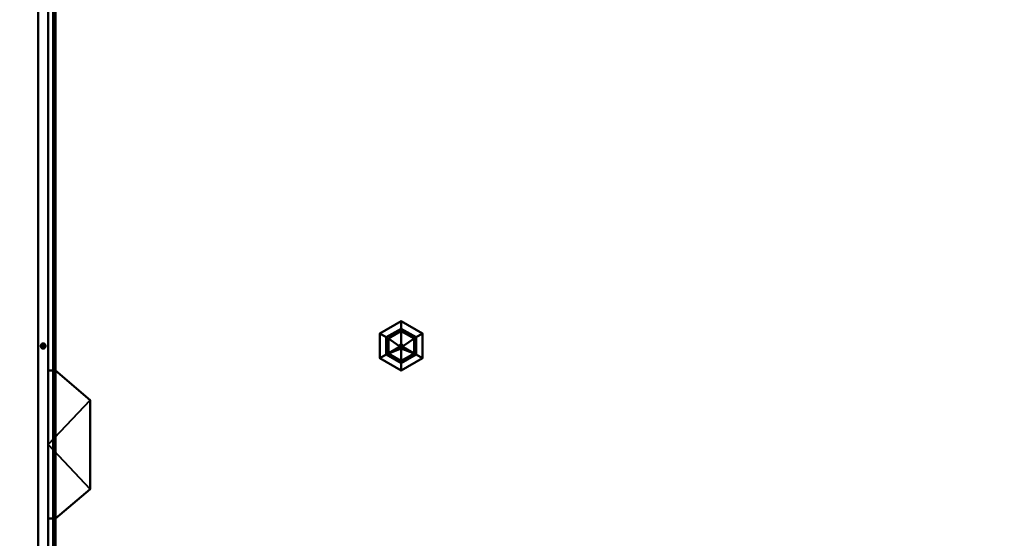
# Model space of a CAD drawing. Header units: millimetres. Extents: x -2000 to 2000, y -2000 to 2000.
# Tile 2 of 7: x -383 to 16, y -38 to 172. Entities that reach past the tile are written whole.
import ezdxf

# ---------------------------------------------------------------- set-up
doc = ezdxf.new("R2010")
doc.units = ezdxf.units.MM
doc.layers.add('A-CLNG', color=13, linetype='Continuous', lineweight=60)
doc.layers.add('E-LITE-EQPM', color=33, linetype='Continuous', lineweight=40)

# ---------------------------------------------------------------- blocks, each defined once
blk = doc.blocks.new('FamilyGeomCombination_9514-View 1')
at = {"layer": 'E-LITE-EQPM'}
mesh = blk.add_polyface(dxfattribs=at)
corners = [(-371, -275, 3796), (-367.73, -299.85, 3796), (-358.14, -323, 3796), (-342.88, -342.88, 3796), (-323, -358.14, 3796), (-299.85, -367.73, 3796), (-275, -371, 3796), (275, -371, 3796), (299.85, -367.73, 3796), (323, -358.14, 3796), (342.88, -342.88, 3796), (358.14, -323, 3796), (367.73, -299.85, 3796), (371, -275, 3796), (371, 275, 3796), (367.73, 299.85, 3796), (358.14, 323, 3796), (342.88, 342.88, 3796), (323, 358.14, 3796), (299.85, 367.73, 3796), (275, 371, 3796), (-275, 371, 3796), (-299.85, 367.73, 3796), (-323, 358.14, 3796), (-342.88, 342.88, 3796), (-358.14, 323, 3796), (-367.73, 299.85, 3796), (-371, 275, 3796), (-275, 368, 3796), (275, 368, 3796), (299.07, 364.83, 3796), (321.5, 355.54, 3796), (340.76, 340.76, 3796), (355.54, 321.5, 3796), (364.83, 299.07, 3796), (368, 275, 3796), (368, -275, 3796), (364.83, -299.07, 3796), (355.54, -321.5, 3796), (340.76, -340.76, 3796), (321.5, -355.54, 3796), (299.07, -364.83, 3796), (275, -368, 3796), (-275, -368, 3796), (-299.07, -364.83, 3796), (-321.5, -355.54, 3796), (-340.76, -340.76, 3796), (-355.54, -321.5, 3796), (-364.83, -299.07, 3796), (-368, -275, 3796), (-368, 275, 3796), (-364.83, 299.07, 3796), (-355.54, 321.5, 3796), (-340.76, 340.76, 3796), (-321.5, 355.54, 3796), (-299.07, 364.83, 3796)]
mesh.append_faces([[corners[k] for k in face] for face in [(14, 35, 36, 13), (30, 19, 20, 29), (18, 31, 32, 17), (31, 18, 19, 30), (13, 36, 37, 12), (38, 11, 12, 37), (39, 10, 11, 38), (7, 42, 43, 6), (25, 52, 53, 24), (52, 25, 26, 51), (51, 26, 27, 50), (4, 45, 46, 3), (45, 4, 5, 44), (6, 43, 44, 5)]], dxfattribs={"vtx0": -1, "vtx2": -1})
mesh.append_faces([[corners[k] for k in face] for face in [(32, 33, 16, 17), (15, 16, 33, 34), (34, 35, 14, 15), (28, 29, 20, 21), (39, 40, 9, 10), (8, 9, 40, 41), (7, 8, 41, 42), (55, 28, 21, 22), (54, 55, 22, 23), (53, 54, 23, 24), (49, 50, 27, 0), (48, 49, 0, 1), (2, 3, 46, 47), (1, 2, 47, 48)]], dxfattribs={"vtx1": -1, "vtx3": -1})
mesh = blk.add_polyface(dxfattribs=at)
corners = [(-371, -275, 3774), (-371, 275, 3774), (-367.73, 299.85, 3774), (-358.14, 323, 3774), (-342.88, 342.88, 3774), (-323, 358.14, 3774), (-299.85, 367.73, 3774), (-275, 371, 3774), (275, 371, 3774), (299.85, 367.73, 3774), (323, 358.14, 3774), (342.88, 342.88, 3774), (358.14, 323, 3774), (367.73, 299.85, 3774), (371, 275, 3774), (371, -275, 3774), (367.73, -299.85, 3774), (358.14, -323, 3774), (342.88, -342.88, 3774), (323, -358.14, 3774), (299.85, -367.73, 3774), (275, -371, 3774), (-275, -371, 3774), (-299.85, -367.73, 3774), (-323, -358.14, 3774), (-342.88, -342.88, 3774), (-358.14, -323, 3774), (-367.73, -299.85, 3774), (-275, 368, 3774), (-299.07, 364.83, 3774), (-321.5, 355.54, 3774), (-340.76, 340.76, 3774), (-355.54, 321.5, 3774), (-364.83, 299.07, 3774), (-368, 275, 3774), (-368, -275, 3774), (-364.83, -299.07, 3774), (-355.54, -321.5, 3774), (-340.76, -340.76, 3774), (-321.5, -355.54, 3774), (-299.07, -364.83, 3774), (-275, -368, 3774), (275, -368, 3774), (299.07, -364.83, 3774), (321.5, -355.54, 3774), (340.76, -340.76, 3774), (355.54, -321.5, 3774), (364.83, -299.07, 3774), (368, -275, 3774), (368, 275, 3774), (364.83, 299.07, 3774), (355.54, 321.5, 3774), (340.76, 340.76, 3774), (321.5, 355.54, 3774), (299.07, 364.83, 3774), (275, 368, 3774)]
mesh.append_faces([[corners[k] for k in face] for face in [(1, 34, 35, 0), (29, 6, 7, 28), (5, 30, 31, 4), (30, 5, 6, 29), (0, 35, 36, 27), (37, 26, 27, 36), (38, 25, 26, 37), (22, 41, 42, 21), (12, 51, 52, 11), (51, 12, 13, 50), (50, 13, 14, 49), (19, 44, 45, 18), (44, 19, 20, 43), (21, 42, 43, 20)]], dxfattribs={"vtx0": -1, "vtx2": -1})
mesh.append_faces([[corners[k] for k in face] for face in [(31, 32, 3, 4), (2, 3, 32, 33), (33, 34, 1, 2), (55, 28, 7, 8), (38, 39, 24, 25), (23, 24, 39, 40), (22, 23, 40, 41), (54, 55, 8, 9), (53, 54, 9, 10), (52, 53, 10, 11), (48, 49, 14, 15), (47, 48, 15, 16), (17, 18, 45, 46), (16, 17, 46, 47)]], dxfattribs={"vtx1": -1, "vtx3": -1})
mesh = blk.add_polyface(dxfattribs=at)
corners = [(-369, 275, 3795), (-365.8, 299.33, 3795), (-356.41, 322, 3795), (-341.47, 341.47, 3795), (-322, 356.41, 3795), (-299.33, 365.8, 3795), (-275, 369, 3795), (275, 369, 3795), (299.33, 365.8, 3795), (322, 356.41, 3795), (341.47, 341.47, 3795), (356.41, 322, 3795), (365.8, 299.33, 3795), (369, 275, 3795), (369, -275, 3795), (365.8, -299.33, 3795), (356.41, -322, 3795), (341.47, -341.47, 3795), (322, -356.41, 3795), (299.33, -365.8, 3795), (275, -369, 3795), (-275, -369, 3795), (-299.33, -365.8, 3795), (-322, -356.41, 3795), (-341.47, -341.47, 3795), (-356.41, -322, 3795), (-365.8, -299.33, 3795), (-369, -275, 3795), (275, 368, 3795), (-275, 368, 3795), (-299.07, 364.83, 3795), (-321.5, 355.54, 3795), (-340.76, 340.76, 3795), (-355.54, 321.5, 3795), (-364.83, 299.07, 3795), (-368, 275, 3795), (-368, -275, 3795), (-364.83, -299.07, 3795), (-355.54, -321.5, 3795), (-340.76, -340.76, 3795), (-321.5, -355.54, 3795), (-299.07, -364.83, 3795), (-275, -368, 3795), (275, -368, 3795), (299.07, -364.83, 3795), (321.5, -355.54, 3795), (340.76, -340.76, 3795), (355.54, -321.5, 3795), (364.83, -299.07, 3795), (368, -275, 3795), (368, 275, 3795), (364.83, 299.07, 3795), (355.54, 321.5, 3795), (340.76, 340.76, 3795), (321.5, 355.54, 3795), (299.07, 364.83, 3795)]
mesh.append_faces([[corners[k] for k in face] for face in [(25, 38, 39, 24), (38, 25, 26, 37), (27, 36, 37, 26), (21, 42, 43, 20), (4, 31, 32, 3), (31, 4, 5, 30), (30, 5, 6, 29), (20, 43, 44, 19), (19, 44, 45, 18), (18, 45, 46, 17), (14, 49, 50, 13), (13, 50, 51, 12), (53, 10, 11, 52), (52, 11, 12, 51)]], dxfattribs={"vtx0": -1, "vtx2": -1})
mesh.append_faces([[corners[k] for k in face] for face in [(35, 36, 27, 0), (21, 22, 41, 42), (39, 40, 23, 24), (22, 23, 40, 41), (34, 35, 0, 1), (1, 2, 33, 34), (2, 3, 32, 33), (28, 29, 6, 7), (46, 47, 16, 17), (15, 16, 47, 48), (14, 15, 48, 49), (53, 54, 9, 10), (8, 9, 54, 55), (55, 28, 7, 8)]], dxfattribs={"vtx1": -1, "vtx3": -1})
mesh = blk.add_polyface(dxfattribs=at)
corners = [(-369, 275, 3775), (-369, -275, 3775), (-365.8, -299.33, 3775), (-356.41, -322, 3775), (-341.47, -341.47, 3775), (-322, -356.41, 3775), (-299.33, -365.8, 3775), (-275, -369, 3775), (275, -369, 3775), (299.33, -365.8, 3775), (322, -356.41, 3775), (341.47, -341.47, 3775), (356.41, -322, 3775), (365.8, -299.33, 3775), (369, -275, 3775), (369, 275, 3775), (365.8, 299.33, 3775), (356.41, 322, 3775), (341.47, 341.47, 3775), (322, 356.41, 3775), (299.33, 365.8, 3775), (275, 369, 3775), (-275, 369, 3775), (-299.33, 365.8, 3775), (-322, 356.41, 3775), (-341.47, 341.47, 3775), (-356.41, 322, 3775), (-365.8, 299.33, 3775), (-275, 368, 3775), (275, 368, 3775), (299.07, 364.83, 3775), (321.5, 355.54, 3775), (340.76, 340.76, 3775), (355.54, 321.5, 3775), (364.83, 299.07, 3775), (368, 275, 3775), (368, -275, 3775), (364.83, -299.07, 3775), (355.54, -321.5, 3775), (340.76, -340.76, 3775), (321.5, -355.54, 3775), (299.07, -364.83, 3775), (275, -368, 3775), (-275, -368, 3775), (-299.07, -364.83, 3775), (-321.5, -355.54, 3775), (-340.76, -340.76, 3775), (-355.54, -321.5, 3775), (-364.83, -299.07, 3775), (-368, -275, 3775), (-368, 275, 3775), (-364.83, 299.07, 3775), (-355.54, 321.5, 3775), (-340.76, 340.76, 3775), (-321.5, 355.54, 3775), (-299.07, 364.83, 3775)]
mesh.append_faces([[corners[k] for k in face] for face in [(12, 38, 39, 11), (38, 12, 13, 37), (14, 36, 37, 13), (8, 42, 43, 7), (19, 31, 32, 18), (31, 19, 20, 30), (30, 20, 21, 29), (7, 43, 44, 6), (6, 44, 45, 5), (5, 45, 46, 4), (1, 49, 50, 0), (0, 50, 51, 27), (53, 25, 26, 52), (52, 26, 27, 51)]], dxfattribs={"vtx0": -1, "vtx2": -1})
mesh.append_faces([[corners[k] for k in face] for face in [(35, 36, 14, 15), (8, 9, 41, 42), (39, 40, 10, 11), (9, 10, 40, 41), (34, 35, 15, 16), (16, 17, 33, 34), (17, 18, 32, 33), (28, 29, 21, 22), (46, 47, 3, 4), (2, 3, 47, 48), (1, 2, 48, 49), (53, 54, 24, 25), (23, 24, 54, 55), (55, 28, 22, 23)]], dxfattribs={"vtx1": -1, "vtx3": -1})
mesh = blk.add_polyface(dxfattribs=at)
corners = [(-371, -275, 3796), (-371, 275, 3796), (-371, 275, 3774), (-371, -275, 3774)]
mesh.append_faces([[corners[k] for k in face] for face in [(0, 1, 2, 3)]])
mesh = blk.add_polyface(dxfattribs=at)
corners = [(-369, 275, 3795), (-369, -275, 3795), (-369, -275, 3775), (-369, 275, 3775)]
mesh.append_faces([[corners[k] for k in face] for face in [(0, 1, 2, 3)]])
mesh = blk.add_polyface(dxfattribs=at)
corners = [(-368, 275, 3796), (-368, -275, 3796), (-368, -275, 3795), (-368, 275, 3795), (-368, -275, 3774), (-368, 275, 3774), (-368, 275, 3775), (-368, -275, 3775)]
mesh.append_faces([[corners[k] for k in face] for face in [(3, 0, 1, 2), (6, 7, 4, 5)]])

msp = doc.modelspace()

# ---------------------------------------------------------------- block references
at = {"layer": 'E-LITE-EQPM'}
msp.add_blockref('FamilyGeomCombination_9514-View 1', (0, 0), dxfattribs=at)

# ---------------------------------------------------------------- meshes
at = {"layer": 'A-CLNG'}
mesh = msp.add_polyface(dxfattribs=at)
corners = [(2000, 2000, 5800), (-2000, 2000, 5800), (-2000, -2000, 5800), (2000, -2000, 5800)]
mesh.append_faces([[corners[k] for k in face] for face in [(1, 2, 3, 0)]])
at = {"layer": 'E-LITE-EQPM'}
mesh = msp.add_polyface(dxfattribs=at)
corners = [(275, 375, 3800), (-275, 375, 3800), (-300.88, 371.59, 3800), (-325, 361.6, 3800), (-345.71, 345.71, 3800), (-361.6, 325, 3800), (-371.59, 300.88, 3800), (-375, 275, 3800), (-375, -275, 3800), (-371.59, -300.88, 3800), (-361.6, -325, 3800), (-345.71, -345.71, 3800), (-325, -361.6, 3800), (-300.88, -371.59, 3800), (-275, -375, 3800), (275, -375, 3800), (300.88, -371.59, 3800), (325, -361.6, 3800), (345.71, -345.71, 3800), (361.6, -325, 3800), (371.59, -300.88, 3800), (375, -275, 3800), (375, 275, 3800), (371.59, 300.88, 3800), (361.6, 325, 3800), (345.71, 345.71, 3800), (325, 361.6, 3800), (300.88, 371.59, 3800), (275, 371, 3800), (299.85, 367.73, 3800), (323, 358.14, 3800), (342.88, 342.88, 3800), (358.14, 323, 3800), (367.73, 299.85, 3800), (371, 275, 3800), (371, -275, 3800), (367.73, -299.85, 3800), (358.14, -323, 3800), (342.88, -342.88, 3800), (323, -358.14, 3800), (299.85, -367.73, 3800), (275, -371, 3800), (-275, -371, 3800), (-299.85, -367.73, 3800), (-323, -358.14, 3800), (-342.88, -342.88, 3800), (-358.14, -323, 3800), (-367.73, -299.85, 3800), (-371, -275, 3800), (-371, 275, 3800), (-367.73, 299.85, 3800), (-358.14, 323, 3800), (-342.88, 342.88, 3800), (-323, 358.14, 3800), (-299.85, 367.73, 3800), (-275, 371, 3800)]
mesh.append_faces([[corners[k] for k in face] for face in [(22, 34, 35, 21), (29, 27, 0, 28), (26, 30, 31, 25), (30, 26, 27, 29), (21, 35, 36, 20), (37, 19, 20, 36), (38, 18, 19, 37), (15, 41, 42, 14), (5, 51, 52, 4), (51, 5, 6, 50), (7, 49, 50, 6), (12, 44, 45, 11), (44, 12, 13, 43), (14, 42, 43, 13)]], dxfattribs={"vtx0": -1, "vtx2": -1})
mesh.append_faces([[corners[k] for k in face] for face in [(31, 32, 24, 25), (23, 24, 32, 33), (22, 23, 33, 34), (55, 28, 0, 1), (38, 39, 17, 18), (16, 17, 39, 40), (15, 16, 40, 41), (54, 55, 1, 2), (53, 54, 2, 3), (52, 53, 3, 4), (48, 49, 7, 8), (47, 48, 8, 9), (10, 11, 45, 46), (9, 10, 46, 47)]], dxfattribs={"vtx1": -1, "vtx3": -1})
mesh = msp.add_polyface(dxfattribs=at)
corners = [(275, 375, 3770), (300.88, 371.59, 3770), (325, 361.6, 3770), (345.71, 345.71, 3770), (361.6, 325, 3770), (371.59, 300.88, 3770), (375, 275, 3770), (375, -275, 3770), (371.59, -300.88, 3770), (361.6, -325, 3770), (345.71, -345.71, 3770), (325, -361.6, 3770), (300.88, -371.59, 3770), (275, -375, 3770), (-275, -375, 3770), (-300.88, -371.59, 3770), (-325, -361.6, 3770), (-345.71, -345.71, 3770), (-361.6, -325, 3770), (-371.59, -300.88, 3770), (-375, -275, 3770), (-375, 275, 3770), (-371.59, 300.88, 3770), (-361.6, 325, 3770), (-345.71, 345.71, 3770), (-325, 361.6, 3770), (-300.88, 371.59, 3770), (-275, 375, 3770), (275, 371, 3770), (-275, 371, 3770), (-299.85, 367.73, 3770), (-323, 358.14, 3770), (-342.88, 342.88, 3770), (-358.14, 323, 3770), (-367.73, 299.85, 3770), (-371, 275, 3770), (-371, -275, 3770), (-367.73, -299.85, 3770), (-358.14, -323, 3770), (-342.88, -342.88, 3770), (-323, -358.14, 3770), (-299.85, -367.73, 3770), (-275, -371, 3770), (275, -371, 3770), (299.85, -367.73, 3770), (323, -358.14, 3770), (342.88, -342.88, 3770), (358.14, -323, 3770), (367.73, -299.85, 3770), (371, -275, 3770), (371, 275, 3770), (367.73, 299.85, 3770), (358.14, 323, 3770), (342.88, 342.88, 3770), (323, 358.14, 3770), (299.85, 367.73, 3770)]
mesh.append_faces([[corners[k] for k in face] for face in [(21, 35, 36, 20), (30, 26, 27, 29), (25, 31, 32, 24), (31, 25, 26, 30), (20, 36, 37, 19), (38, 18, 19, 37), (39, 17, 18, 38), (14, 42, 43, 13), (4, 52, 53, 3), (52, 4, 5, 51), (6, 50, 51, 5), (11, 45, 46, 10), (45, 11, 12, 44), (13, 43, 44, 12)]], dxfattribs={"vtx0": -1, "vtx2": -1})
mesh.append_faces([[corners[k] for k in face] for face in [(32, 33, 23, 24), (22, 23, 33, 34), (21, 22, 34, 35), (28, 29, 27, 0), (39, 40, 16, 17), (15, 16, 40, 41), (14, 15, 41, 42), (55, 28, 0, 1), (54, 55, 1, 2), (53, 54, 2, 3), (49, 50, 6, 7), (48, 49, 7, 8), (9, 10, 46, 47), (8, 9, 47, 48)]], dxfattribs={"vtx1": -1, "vtx3": -1})
mesh = msp.add_polyface(dxfattribs=at)
corners = [(-275, 369, 3795), (-299.33, 365.8, 3795), (-322, 356.41, 3795), (-341.47, 341.47, 3795), (-356.41, 322, 3795), (-365.8, 299.33, 3795), (-369, 275, 3795), (-369, -275, 3795), (-365.8, -299.33, 3795), (-356.41, -322, 3795), (-341.47, -341.47, 3795), (-322, -356.41, 3795), (-299.33, -365.8, 3795), (-275, -369, 3795), (275, -369, 3795), (299.33, -365.8, 3795), (322, -356.41, 3795), (341.47, -341.47, 3795), (356.41, -322, 3795), (365.8, -299.33, 3795), (369, -275, 3795), (369, 275, 3795), (365.8, 299.33, 3795), (356.41, 322, 3795), (341.47, 341.47, 3795), (322, 356.41, 3795), (299.33, 365.8, 3795), (275, 369, 3795), (-368, 275, 3795), (-364.83, 299.07, 3795), (-355.54, 321.5, 3795), (-340.76, 340.76, 3795), (-321.5, 355.54, 3795), (-299.07, 364.83, 3795), (-275, 368, 3795), (275, 368, 3795), (299.07, 364.83, 3795), (321.5, 355.54, 3795), (340.76, 340.76, 3795), (355.54, 321.5, 3795), (364.83, 299.07, 3795), (368, 275, 3795), (368, -275, 3795), (364.83, -299.07, 3795), (355.54, -321.5, 3795), (340.76, -340.76, 3795), (321.5, -355.54, 3795), (299.07, -364.83, 3795), (275, -368, 3795), (-275, -368, 3795), (-299.07, -364.83, 3795), (-321.5, -355.54, 3795), (-340.76, -340.76, 3795), (-355.54, -321.5, 3795), (-364.83, -299.07, 3795), (-368, -275, 3795)]
mesh.append_faces([[corners[k] for k in face] for face in [(21, 41, 42, 20), (36, 26, 27, 35), (25, 37, 38, 24), (37, 25, 26, 36), (20, 42, 43, 19), (44, 18, 19, 43), (45, 17, 18, 44), (14, 48, 49, 13), (4, 30, 31, 3), (30, 4, 5, 29), (29, 5, 6, 28), (11, 51, 52, 10), (51, 11, 12, 50), (13, 49, 50, 12)]], dxfattribs={"vtx0": -1, "vtx2": -1})
mesh.append_faces([[corners[k] for k in face] for face in [(38, 39, 23, 24), (22, 23, 39, 40), (40, 41, 21, 22), (34, 35, 27, 0), (45, 46, 16, 17), (15, 16, 46, 47), (14, 15, 47, 48), (33, 34, 0, 1), (32, 33, 1, 2), (31, 32, 2, 3), (55, 28, 6, 7), (54, 55, 7, 8), (9, 10, 52, 53), (8, 9, 53, 54)]], dxfattribs={"vtx1": -1, "vtx3": -1})
mesh = msp.add_polyface(dxfattribs=at)
corners = [(-275, 369, 3775), (275, 369, 3775), (299.33, 365.8, 3775), (322, 356.41, 3775), (341.47, 341.47, 3775), (356.41, 322, 3775), (365.8, 299.33, 3775), (369, 275, 3775), (369, -275, 3775), (365.8, -299.33, 3775), (356.41, -322, 3775), (341.47, -341.47, 3775), (322, -356.41, 3775), (299.33, -365.8, 3775), (275, -369, 3775), (-275, -369, 3775), (-299.33, -365.8, 3775), (-322, -356.41, 3775), (-341.47, -341.47, 3775), (-356.41, -322, 3775), (-365.8, -299.33, 3775), (-369, -275, 3775), (-369, 275, 3775), (-365.8, 299.33, 3775), (-356.41, 322, 3775), (-341.47, 341.47, 3775), (-322, 356.41, 3775), (-299.33, 365.8, 3775), (-368, 275, 3775), (-368, -275, 3775), (-364.83, -299.07, 3775), (-355.54, -321.5, 3775), (-340.76, -340.76, 3775), (-321.5, -355.54, 3775), (-299.07, -364.83, 3775), (-275, -368, 3775), (275, -368, 3775), (299.07, -364.83, 3775), (321.5, -355.54, 3775), (340.76, -340.76, 3775), (355.54, -321.5, 3775), (364.83, -299.07, 3775), (368, -275, 3775), (368, 275, 3775), (364.83, 299.07, 3775), (355.54, 321.5, 3775), (340.76, 340.76, 3775), (321.5, 355.54, 3775), (299.07, 364.83, 3775), (275, 368, 3775), (-275, 368, 3775), (-299.07, 364.83, 3775), (-321.5, 355.54, 3775), (-340.76, 340.76, 3775), (-355.54, 321.5, 3775), (-364.83, 299.07, 3775)]
mesh.append_faces([[corners[k] for k in face] for face in [(22, 28, 29, 21), (51, 27, 0, 50), (26, 52, 53, 25), (52, 26, 27, 51), (21, 29, 30, 20), (31, 19, 20, 30), (32, 18, 19, 31), (15, 35, 36, 14), (5, 45, 46, 4), (45, 5, 6, 44), (44, 6, 7, 43), (12, 38, 39, 11), (38, 12, 13, 37), (14, 36, 37, 13)]], dxfattribs={"vtx0": -1, "vtx2": -1})
mesh.append_faces([[corners[k] for k in face] for face in [(53, 54, 24, 25), (23, 24, 54, 55), (55, 28, 22, 23), (49, 50, 0, 1), (32, 33, 17, 18), (16, 17, 33, 34), (15, 16, 34, 35), (48, 49, 1, 2), (47, 48, 2, 3), (46, 47, 3, 4), (42, 43, 7, 8), (41, 42, 8, 9), (10, 11, 39, 40), (9, 10, 40, 41)]], dxfattribs={"vtx1": -1, "vtx3": -1})
mesh = msp.add_polyface(dxfattribs=at)
corners = [(-373, 39, 5760), (-372.74, 39.03, 5760), (-372.5, 39.13, 5760), (-372.29, 39.29, 5760), (-372.13, 39.5, 5760), (-372.03, 39.74, 5760), (-372, 40, 5760), (-372.03, 40.26, 5760), (-372.13, 40.5, 5760), (-372.29, 40.71, 5760), (-372.5, 40.87, 5760), (-372.74, 40.97, 5760), (-373, 41, 5760), (-373.26, 40.97, 5760), (-373.5, 40.87, 5760), (-373.71, 40.71, 5760), (-373.87, 40.5, 5760), (-373.97, 40.26, 5760), (-374, 40, 5760), (-373.97, 39.74, 5760), (-373.87, 39.5, 5760), (-373.71, 39.29, 5760), (-373.5, 39.13, 5760), (-373.26, 39.03, 5760), (345.31, 342.24, 5760), (345.57, 342.27, 5760), (345.81, 342.37, 5760), (346.02, 342.53, 5760), (346.18, 342.74, 5760), (346.28, 342.98, 5760), (346.31, 343.24, 5760), (346.28, 343.49, 5760), (346.18, 343.74, 5760), (346.02, 343.94, 5760), (345.81, 344.1, 5760), (345.57, 344.2, 5760), (345.31, 344.24, 5760), (345.06, 344.2, 5760), (344.81, 344.1, 5760), (344.61, 343.94, 5760), (344.45, 343.74, 5760), (344.35, 343.49, 5760), (344.31, 343.24, 5760), (344.35, 342.98, 5760), (344.45, 342.74, 5760), (344.61, 342.53, 5760), (344.81, 342.37, 5760), (345.06, 342.27, 5760), (345.31, -344.24, 5760), (345.57, -344.2, 5760), (345.81, -344.1, 5760), (346.02, -343.94, 5760), (346.18, -343.74, 5760), (346.28, -343.49, 5760), (346.31, -343.24, 5760), (346.28, -342.98, 5760), (346.18, -342.74, 5760), (346.02, -342.53, 5760), (345.81, -342.37, 5760), (345.57, -342.27, 5760), (345.31, -342.24, 5760), (345.06, -342.27, 5760), (344.81, -342.37, 5760), (344.61, -342.53, 5760), (344.45, -342.74, 5760), (344.35, -342.98, 5760), (344.31, -343.24, 5760), (344.35, -343.49, 5760), (344.45, -343.74, 5760), (344.61, -343.94, 5760), (344.81, -344.1, 5760), (345.06, -344.2, 5760)]
mesh.append_faces([[corners[k] for k in face] for face in [(64, 62, 63), (71, 69, 70), (69, 67, 68)]], dxfattribs={"vtx0": -1})
mesh.append_faces([[corners[k] for k in face] for face in [(20, 8, 18, 19), (1, 21, 0), (53, 49, 52)]], dxfattribs={"vtx0": -1, "vtx1": -1})
mesh.append_faces([[corners[k] for k in face] for face in [(8, 13, 16)]], dxfattribs={"vtx0": -1, "vtx1": -1, "vtx2": -1})
mesh.append_faces([[corners[k] for k in face] for face in [(39, 30, 33, 36), (42, 27, 30, 39), (27, 42, 45, 24), (55, 65, 49, 53), (49, 65, 69, 71)]], dxfattribs={"vtx0": -1, "vtx1": -1, "vtx2": -1, "vtx3": -1})
mesh.append_faces([[corners[k] for k in face] for face in [(1, 4, 20, 21)]], dxfattribs={"vtx0": -1, "vtx1": -1, "vtx3": -1})
mesh.append_faces([[corners[k] for k in face] for face in [(13, 8, 9, 12), (65, 61, 62, 64)]], dxfattribs={"vtx0": -1, "vtx2": -1})
mesh.append_faces([[corners[k] for k in face] for face in [(57, 60, 61, 65)]], dxfattribs={"vtx0": -1, "vtx2": -1, "vtx3": -1})
mesh.append_faces([[corners[k] for k in face] for face in [(11, 12, 9, 10), (38, 39, 36, 37), (44, 45, 42, 43), (59, 60, 57, 58)]], dxfattribs={"vtx1": -1})
mesh.append_faces([[corners[k] for k in face] for face in [(34, 35, 36, 33), (28, 29, 30, 27), (40, 41, 42, 39), (46, 47, 24, 45), (53, 54, 55), (50, 51, 52, 49), (71, 48, 49)]], dxfattribs={"vtx2": -1})
mesh.append_faces([[corners[k] for k in face] for face in [(6, 7, 8, 20), (4, 5, 6, 20), (16, 17, 18, 8), (55, 56, 57, 65), (65, 66, 67, 69)]], dxfattribs={"vtx2": -1, "vtx3": -1})
mesh.append_faces([[corners[k] for k in face] for face in [(1, 2, 3, 4), (13, 14, 15, 16), (21, 22, 23, 0), (30, 31, 32, 33), (24, 25, 26, 27)]], dxfattribs={"vtx3": -1})
mesh = msp.add_polyface(dxfattribs=at)
corners = [(-373, 39, 3800), (-373.26, 39.03, 3800), (-373.5, 39.13, 3800), (-373.71, 39.29, 3800), (-373.87, 39.5, 3800), (-373.97, 39.74, 3800), (-374, 40, 3800), (-373.97, 40.26, 3800), (-373.87, 40.5, 3800), (-373.71, 40.71, 3800), (-373.5, 40.87, 3800), (-373.26, 40.97, 3800), (-373, 41, 3800), (-372.74, 40.97, 3800), (-372.5, 40.87, 3800), (-372.29, 40.71, 3800), (-372.13, 40.5, 3800), (-372.03, 40.26, 3800), (-372, 40, 3800), (-372.03, 39.74, 3800), (-372.13, 39.5, 3800), (-372.29, 39.29, 3800), (-372.5, 39.13, 3800), (-372.74, 39.03, 3800), (345.31, 342.24, 3800), (345.06, 342.27, 3800), (344.81, 342.37, 3800), (344.61, 342.53, 3800), (344.45, 342.74, 3800), (344.35, 342.98, 3800), (344.31, 343.24, 3800), (344.35, 343.49, 3800), (344.45, 343.74, 3800), (344.61, 343.94, 3800), (344.81, 344.1, 3800), (345.06, 344.2, 3800), (345.31, 344.24, 3800), (345.57, 344.2, 3800), (345.81, 344.1, 3800), (346.02, 343.94, 3800), (346.18, 343.74, 3800), (346.28, 343.49, 3800), (346.31, 343.24, 3800), (346.28, 342.98, 3800), (346.18, 342.74, 3800), (346.02, 342.53, 3800), (345.81, 342.37, 3800), (345.57, 342.27, 3800), (345.31, -344.24, 3800), (345.06, -344.2, 3800), (344.81, -344.1, 3800), (344.61, -343.94, 3800), (344.45, -343.74, 3800), (344.35, -343.49, 3800), (344.31, -343.24, 3800), (344.35, -342.98, 3800), (344.45, -342.74, 3800), (344.61, -342.53, 3800), (344.81, -342.37, 3800), (345.06, -342.27, 3800), (345.31, -342.24, 3800), (345.57, -342.27, 3800), (345.81, -342.37, 3800), (346.02, -342.53, 3800), (346.18, -342.74, 3800), (346.28, -342.98, 3800), (346.31, -343.24, 3800), (346.28, -343.49, 3800), (346.18, -343.74, 3800), (346.02, -343.94, 3800), (345.81, -344.1, 3800), (345.57, -344.2, 3800)]
mesh.append_faces([[corners[k] for k in face] for face in [(15, 12, 13, 14), (58, 55, 56, 57), (51, 49, 50), (65, 63, 64)]], dxfattribs={"vtx0": -1})
mesh.append_faces([[corners[k] for k in face] for face in [(6, 16, 4, 5), (18, 4, 16, 17), (68, 71, 67)]], dxfattribs={"vtx0": -1, "vtx1": -1})
mesh.append_faces([[corners[k] for k in face] for face in [(16, 8, 11, 15), (23, 4, 20), (59, 63, 55, 58)]], dxfattribs={"vtx0": -1, "vtx1": -1, "vtx2": -1})
mesh.append_faces([[corners[k] for k in face] for face in [(39, 30, 33, 36), (42, 27, 30, 39), (27, 42, 45, 24), (51, 55, 71, 49), (55, 63, 65, 71)]], dxfattribs={"vtx0": -1, "vtx1": -1, "vtx2": -1, "vtx3": -1})
mesh.append_faces([[corners[k] for k in face] for face in [(63, 59, 60, 61)]], dxfattribs={"vtx0": -1, "vtx3": -1})
mesh.append_faces([[corners[k] for k in face] for face in [(38, 39, 36, 37), (44, 45, 42, 43), (70, 71, 68, 69), (48, 49, 71)]], dxfattribs={"vtx1": -1})
mesh.append_faces([[corners[k] for k in face] for face in [(11, 12, 15)]], dxfattribs={"vtx1": -1, "vtx2": -1})
mesh.append_faces([[corners[k] for k in face] for face in [(23, 0, 3, 4)]], dxfattribs={"vtx1": -1, "vtx3": -1})
mesh.append_faces([[corners[k] for k in face] for face in [(9, 10, 11, 8), (1, 2, 3, 0), (21, 22, 23, 20), (34, 35, 36, 33), (28, 29, 30, 27), (40, 41, 42, 39), (46, 47, 24, 45), (53, 54, 55), (61, 62, 63)]], dxfattribs={"vtx2": -1})
mesh.append_faces([[corners[k] for k in face] for face in [(6, 7, 8, 16), (18, 19, 20, 4), (51, 52, 53, 55), (65, 66, 67, 71)]], dxfattribs={"vtx2": -1, "vtx3": -1})
mesh.append_faces([[corners[k] for k in face] for face in [(30, 31, 32, 33), (24, 25, 26, 27)]], dxfattribs={"vtx3": -1})
mesh = msp.add_polyface(dxfattribs=at)
corners = [(-375, -275, 3800), (-375, 275, 3800), (-375, 275, 3770), (-375, -275, 3770)]
mesh.append_faces([[corners[k] for k in face] for face in [(3, 0, 1, 2)]])
mesh = msp.add_polyface(dxfattribs=at)
corners = [(-371, 275, 3800), (-371, -275, 3800), (-371, -275, 3770), (-371, 275, 3770)]
mesh.append_faces([[corners[k] for k in face] for face in [(3, 0, 1, 2)]])
mesh = msp.add_polyface(dxfattribs=at)
corners = [(-369, -275, 3795), (-369, 275, 3795), (-369, 275, 3775), (-369, -275, 3775)]
mesh.append_faces([[corners[k] for k in face] for face in [(3, 0, 1, 2)]])
mesh = msp.add_polyface(dxfattribs=at)
corners = [(-368, 275, 3795), (-368, -275, 3795), (-368, -275, 3775), (-368, 275, 3775)]
mesh.append_faces([[corners[k] for k in face] for face in [(3, 0, 1, 2)]])
mesh = msp.add_polyface(dxfattribs=at)
corners = [(-228, 50, 5794), (-236.66, 45, 5794), (-236.66, 35, 5794), (-228, 30, 5794), (-228, 30, 5800), (-236.66, 35, 5800), (-236.66, 45, 5800), (-228, 50, 5800)]
mesh.append_faces([[corners[k] for k in face] for face in [(4, 5, 2, 3)]], dxfattribs={"vtx1": -1})
mesh.append_faces([[corners[k] for k in face] for face in [(1, 2, 5, 6)]], dxfattribs={"vtx1": -1, "vtx3": -1})
mesh.append_faces([[corners[k] for k in face] for face in [(6, 7, 0, 1)]], dxfattribs={"vtx3": -1})
mesh = msp.add_polyface(dxfattribs=at)
corners = [(-228, 47, 5768), (-234.06, 43.5, 5768), (-234.06, 36.5, 5768), (-228, 33, 5768), (-228, 30, 5794), (-236.66, 35, 5794), (-236.66, 45, 5794), (-228, 50, 5794)]
mesh.append_faces([[corners[k] for k in face] for face in [(4, 5, 2, 3)]], dxfattribs={"vtx1": -1})
mesh.append_faces([[corners[k] for k in face] for face in [(1, 2, 5, 6)]], dxfattribs={"vtx1": -1, "vtx3": -1})
mesh.append_faces([[corners[k] for k in face] for face in [(6, 7, 0, 1)]], dxfattribs={"vtx3": -1})
mesh = msp.add_polyface(dxfattribs=at)
corners = [(-228, 50, 5800), (-236.66, 45, 5800), (-236.66, 35, 5800), (-228, 30, 5800), (-228, 40, 5800)]
mesh.append_faces([[corners[k] for k in face] for face in [(2, 3, 4)]], dxfattribs={"vtx2": -1})
mesh.append_faces([[corners[k] for k in face] for face in [(4, 0, 1, 2)]], dxfattribs={"vtx3": -1})
mesh = msp.add_polyface(dxfattribs=at)
corners = [(-228, 30, 5794), (-219.34, 35, 5794), (-219.34, 45, 5794), (-228, 50, 5794), (-228, 50, 5800), (-219.34, 45, 5800), (-219.34, 35, 5800), (-228, 30, 5800)]
mesh.append_faces([[corners[k] for k in face] for face in [(4, 5, 2, 3)]], dxfattribs={"vtx1": -1})
mesh.append_faces([[corners[k] for k in face] for face in [(1, 2, 5, 6)]], dxfattribs={"vtx1": -1, "vtx3": -1})
mesh.append_faces([[corners[k] for k in face] for face in [(6, 7, 0, 1)]], dxfattribs={"vtx3": -1})
mesh = msp.add_polyface(dxfattribs=at)
corners = [(-228, 33, 5768), (-221.94, 36.5, 5768), (-221.94, 43.5, 5768), (-228, 47, 5768), (-228, 50, 5794), (-219.34, 45, 5794), (-219.34, 35, 5794), (-228, 30, 5794)]
mesh.append_faces([[corners[k] for k in face] for face in [(4, 5, 2, 3)]], dxfattribs={"vtx1": -1})
mesh.append_faces([[corners[k] for k in face] for face in [(1, 2, 5, 6)]], dxfattribs={"vtx1": -1, "vtx3": -1})
mesh.append_faces([[corners[k] for k in face] for face in [(6, 7, 0, 1)]], dxfattribs={"vtx3": -1})
mesh = msp.add_polyface(dxfattribs=at)
corners = [(-228, 30, 5800), (-219.34, 35, 5800), (-219.34, 45, 5800), (-228, 50, 5800), (-228, 40, 5800)]
mesh.append_faces([[corners[k] for k in face] for face in [(0, 1, 4)]], dxfattribs={"vtx1": -1})
mesh.append_faces([[corners[k] for k in face] for face in [(2, 3, 4, 1)]], dxfattribs={"vtx2": -1})
mesh = msp.add_polyface(dxfattribs=at)
corners = [(-228, 46, 5768), (-233.2, 43, 5768), (-233.2, 37, 5768), (-228, 34, 5768), (-228, 33, 5768), (-234.06, 36.5, 5768), (-234.06, 43.5, 5768), (-228, 47, 5768)]
mesh.append_faces([[corners[k] for k in face] for face in [(6, 1, 2, 5)]], dxfattribs={"vtx0": -1, "vtx2": -1})
mesh.append_faces([[corners[k] for k in face] for face in [(3, 4, 5, 2)]], dxfattribs={"vtx2": -1})
mesh.append_faces([[corners[k] for k in face] for face in [(6, 7, 0, 1)]], dxfattribs={"vtx3": -1})
mesh = msp.add_polyface(dxfattribs=at)
corners = [(-228, 46, 5767), (-233.2, 43, 5767), (-233.2, 37, 5767), (-228, 34, 5767), (-228, 34, 5768), (-233.2, 37, 5768), (-233.2, 43, 5768), (-228, 46, 5768)]
mesh.append_faces([[corners[k] for k in face] for face in [(4, 5, 2, 3)]], dxfattribs={"vtx1": -1})
mesh.append_faces([[corners[k] for k in face] for face in [(1, 2, 5, 6)]], dxfattribs={"vtx1": -1, "vtx3": -1})
mesh.append_faces([[corners[k] for k in face] for face in [(6, 7, 0, 1)]], dxfattribs={"vtx3": -1})
mesh = msp.add_polyface(dxfattribs=at)
corners = [(-228, 41, 5767), (-229, 40, 5767), (-228, 39, 5767), (-228, 34, 5767), (-233.2, 37, 5767), (-233.2, 43, 5767), (-228, 46, 5767)]
mesh.append_faces([[corners[k] for k in face] for face in [(4, 5, 1, 2)]], dxfattribs={"vtx1": -1, "vtx3": -1})
mesh.append_faces([[corners[k] for k in face] for face in [(2, 3, 4)]], dxfattribs={"vtx2": -1})
mesh.append_faces([[corners[k] for k in face] for face in [(5, 6, 0, 1)]], dxfattribs={"vtx3": -1})
mesh = msp.add_polyface(dxfattribs=at)
corners = [(-228, 34, 5768), (-222.8, 37, 5768), (-222.8, 43, 5768), (-228, 46, 5768), (-228, 47, 5768), (-221.94, 43.5, 5768), (-221.94, 36.5, 5768), (-228, 33, 5768)]
mesh.append_faces([[corners[k] for k in face] for face in [(5, 2, 3, 4)]], dxfattribs={"vtx0": -1})
mesh.append_faces([[corners[k] for k in face] for face in [(0, 1, 6, 7)]], dxfattribs={"vtx1": -1})
mesh.append_faces([[corners[k] for k in face] for face in [(1, 2, 5, 6)]], dxfattribs={"vtx1": -1, "vtx3": -1})
mesh = msp.add_polyface(dxfattribs=at)
corners = [(-228, 34, 5767), (-222.8, 37, 5767), (-222.8, 43, 5767), (-228, 46, 5767), (-228, 46, 5768), (-222.8, 43, 5768), (-222.8, 37, 5768), (-228, 34, 5768)]
mesh.append_faces([[corners[k] for k in face] for face in [(4, 5, 2, 3)]], dxfattribs={"vtx1": -1})
mesh.append_faces([[corners[k] for k in face] for face in [(1, 2, 5, 6)]], dxfattribs={"vtx1": -1, "vtx3": -1})
mesh.append_faces([[corners[k] for k in face] for face in [(6, 7, 0, 1)]], dxfattribs={"vtx3": -1})
mesh = msp.add_polyface(dxfattribs=at)
corners = [(-228, 39, 5767), (-227, 40, 5767), (-228, 41, 5767), (-228, 46, 5767), (-222.8, 43, 5767), (-222.8, 37, 5767), (-228, 34, 5767)]
mesh.append_faces([[corners[k] for k in face] for face in [(5, 0, 1, 4)]], dxfattribs={"vtx0": -1, "vtx2": -1})
mesh.append_faces([[corners[k] for k in face] for face in [(6, 0, 5)]], dxfattribs={"vtx1": -1})
mesh.append_faces([[corners[k] for k in face] for face in [(2, 3, 4, 1)]], dxfattribs={"vtx2": -1})
mesh = msp.add_polyface(dxfattribs=at)
corners = [(-373, 39, 5760), (-373.26, 39.03, 5760), (-373.5, 39.13, 5760), (-373.71, 39.29, 5760), (-373.87, 39.5, 5760), (-373.97, 39.74, 5760), (-374, 40, 5760), (-373.97, 40.26, 5760), (-373.87, 40.5, 5760), (-373.71, 40.71, 5760), (-373.5, 40.87, 5760), (-373.26, 40.97, 5760), (-373, 41, 5760), (-373, 41, 3800), (-373.26, 40.97, 3800), (-373.5, 40.87, 3800), (-373.71, 40.71, 3800), (-373.87, 40.5, 3800), (-373.97, 40.26, 3800), (-374, 40, 3800), (-373.97, 39.74, 3800), (-373.87, 39.5, 3800), (-373.71, 39.29, 3800), (-373.5, 39.13, 3800), (-373.26, 39.03, 3800), (-373, 39, 3800)]
mesh.append_faces([[corners[k] for k in face] for face in [(1, 24, 25, 0)]], dxfattribs={"vtx0": -1})
mesh.append_faces([[corners[k] for k in face] for face in [(11, 14, 15, 10), (10, 15, 16, 9), (8, 17, 18, 7), (9, 16, 17, 8), (7, 18, 19, 6), (5, 20, 21, 4), (4, 21, 22, 3), (2, 23, 24, 1), (3, 22, 23, 2), (20, 5, 6, 19)]], dxfattribs={"vtx0": -1, "vtx2": -1})
mesh.append_faces([[corners[k] for k in face] for face in [(12, 13, 14, 11)]], dxfattribs={"vtx2": -1})
mesh = msp.add_polyface(dxfattribs=at)
corners = [(-373, 41, 5760), (-372.74, 40.97, 5760), (-372.5, 40.87, 5760), (-372.29, 40.71, 5760), (-372.13, 40.5, 5760), (-372.03, 40.26, 5760), (-372, 40, 5760), (-372.03, 39.74, 5760), (-372.13, 39.5, 5760), (-372.29, 39.29, 5760), (-372.5, 39.13, 5760), (-372.74, 39.03, 5760), (-373, 39, 5760), (-373, 39, 3800), (-372.74, 39.03, 3800), (-372.5, 39.13, 3800), (-372.29, 39.29, 3800), (-372.13, 39.5, 3800), (-372.03, 39.74, 3800), (-372, 40, 3800), (-372.03, 40.26, 3800), (-372.13, 40.5, 3800), (-372.29, 40.71, 3800), (-372.5, 40.87, 3800), (-372.74, 40.97, 3800), (-373, 41, 3800)]
mesh.append_faces([[corners[k] for k in face] for face in [(1, 24, 25, 0)]], dxfattribs={"vtx0": -1})
mesh.append_faces([[corners[k] for k in face] for face in [(11, 14, 15, 10), (10, 15, 16, 9), (8, 17, 18, 7), (9, 16, 17, 8), (7, 18, 19, 6), (5, 20, 21, 4), (4, 21, 22, 3), (2, 23, 24, 1), (3, 22, 23, 2), (20, 5, 6, 19)]], dxfattribs={"vtx0": -1, "vtx2": -1})
mesh.append_faces([[corners[k] for k in face] for face in [(12, 13, 14, 11)]], dxfattribs={"vtx2": -1})
mesh = msp.add_polyface(dxfattribs=at)
corners = [(-228, 41, 5760), (-229, 40, 5760), (-228, 39, 5760), (-228, 39, 5767), (-229, 40, 5767), (-228, 41, 5767)]
mesh.append_faces([[corners[k] for k in face] for face in [(1, 2, 3, 4), (4, 5, 0, 1)]], dxfattribs={"vtx3": -1})
mesh = msp.add_polyface(dxfattribs=at)
corners = [(-228, 40, 5760), (-228, 39, 5760), (-229, 40, 5760), (-228, 41, 5760)]
mesh.append_faces([[corners[k] for k in face] for face in [(2, 3, 0, 1)]])
mesh = msp.add_polyface(dxfattribs=at)
corners = [(-228, 39, 5760), (-227, 40, 5760), (-228, 41, 5760), (-228, 41, 5767), (-227, 40, 5767), (-228, 39, 5767)]
mesh.append_faces([[corners[k] for k in face] for face in [(1, 2, 3, 4), (4, 5, 0, 1)]], dxfattribs={"vtx3": -1})
mesh = msp.add_polyface(dxfattribs=at)
corners = [(-228, 40, 5760), (-228, 41, 5760), (-227, 40, 5760), (-228, 39, 5760)]
mesh.append_faces([[corners[k] for k in face] for face in [(0, 1, 2, 3)]])
mesh = msp.add_polyface(dxfattribs=at)
corners = [(-371, 30, 3800), (-371, 0, 3800), (-371, -30, 3800), (-368, -30, 3800), (-354, -18, 3800), (-354, 0, 3800), (-354, 18, 3800), (-368, 30, 3800)]
mesh.append_faces([[corners[k] for k in face] for face in [(3, 4, 1, 2)]], dxfattribs={"vtx1": -1})
mesh.append_faces([[corners[k] for k in face] for face in [(5, 6, 1, 4)]], dxfattribs={"vtx1": -1, "vtx2": -1})
mesh.append_faces([[corners[k] for k in face] for face in [(7, 0, 1, 6)]], dxfattribs={"vtx2": -1})
mesh = msp.add_polyface(dxfattribs=at)
corners = [(-371, 30, 3770), (-368, 30, 3770), (-354, 18, 3770), (-354, 0, 3770), (-354, -18, 3770), (-368, -30, 3770), (-371, -30, 3770), (-371, 0, 3770)]
mesh.append_faces([[corners[k] for k in face] for face in [(1, 2, 7, 0)]], dxfattribs={"vtx1": -1})
mesh.append_faces([[corners[k] for k in face] for face in [(3, 4, 7, 2)]], dxfattribs={"vtx1": -1, "vtx2": -1})
mesh.append_faces([[corners[k] for k in face] for face in [(5, 6, 7, 4)]], dxfattribs={"vtx2": -1})
mesh = msp.add_polyface(dxfattribs=at)
corners = [(-371, 0, 3800), (-371, 30, 3800), (-371, 30, 3770), (-371, 0, 3770)]
mesh.append_faces([[corners[k] for k in face] for face in [(0, 1, 2, 3)]])
mesh = msp.add_polyface(dxfattribs=at)
corners = [(-371, 30, 3800), (-368, 30, 3800), (-368, 30, 3770), (-371, 30, 3770)]
mesh.append_faces([[corners[k] for k in face] for face in [(3, 0, 1, 2)]])
mesh = msp.add_polyface(dxfattribs=at)
corners = [(-368, 30, 3800), (-354, 18, 3800), (-354, 18, 3770), (-368, 30, 3770)]
mesh.append_faces([[corners[k] for k in face] for face in [(3, 0, 1, 2)]])
mesh = msp.add_polyface(dxfattribs=at)
corners = [(-354, 18, 3800), (-354, 0, 3800), (-354, 0, 3770), (-354, 18, 3770)]
mesh.append_faces([[corners[k] for k in face] for face in [(3, 0, 1, 2)]])
mesh = msp.add_polyface(dxfattribs=at)
corners = [(-371, -30, 3800), (-371, 0, 3800), (-371, 0, 3770), (-371, -30, 3770)]
mesh.append_faces([[corners[k] for k in face] for face in [(3, 0, 1, 2)]])
mesh = msp.add_polyface(dxfattribs=at)
corners = [(-354, 0, 3800), (-354, -18, 3800), (-354, -18, 3770), (-354, 0, 3770)]
mesh.append_faces([[corners[k] for k in face] for face in [(0, 1, 2, 3)]])
mesh = msp.add_polyface(dxfattribs=at)
corners = [(-354, -18, 3800), (-368, -30, 3800), (-368, -30, 3770), (-354, -18, 3770)]
mesh.append_faces([[corners[k] for k in face] for face in [(0, 1, 2, 3)]])
mesh = msp.add_polyface(dxfattribs=at)
corners = [(-368, -30, 3800), (-371, -30, 3800), (-371, -30, 3770), (-368, -30, 3770)]
mesh.append_faces([[corners[k] for k in face] for face in [(0, 1, 2, 3)]])

doc.saveas('drawing.dxf')
